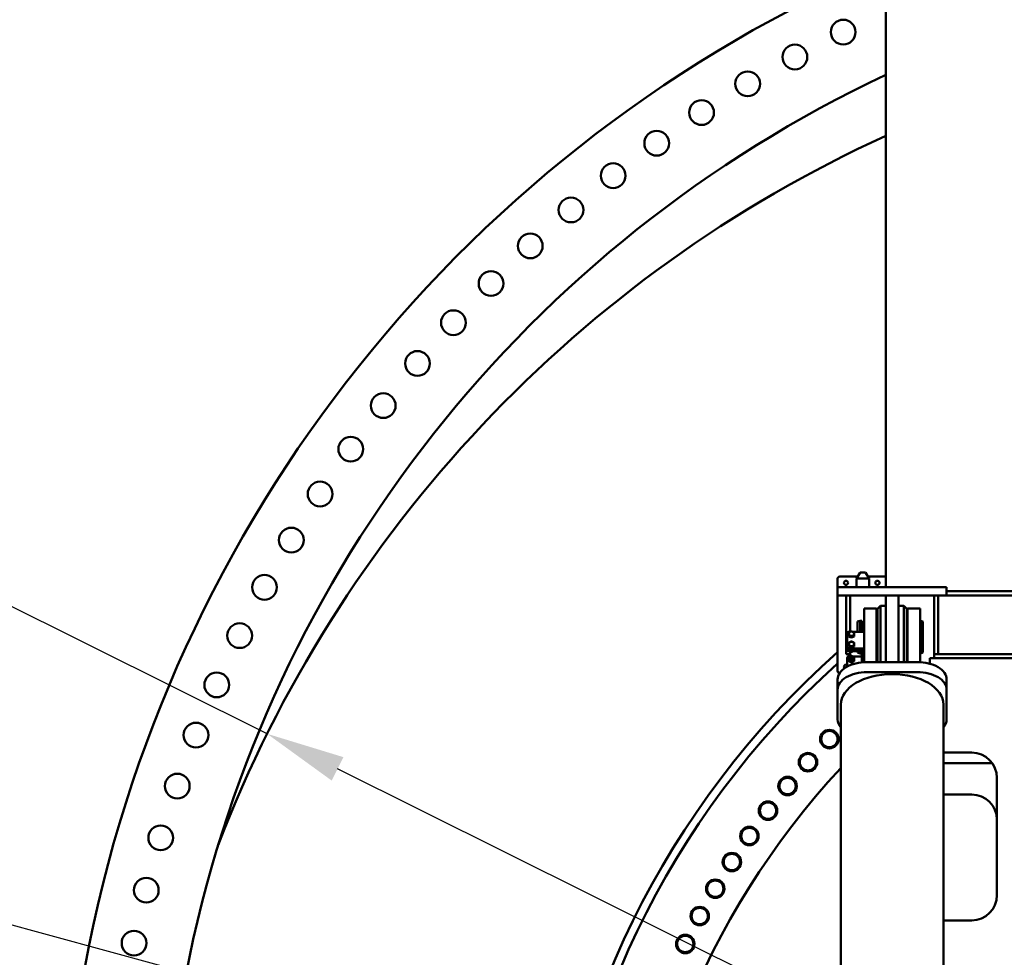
# Model space of a CAD drawing. Header units: millimetres. Extents: x -428974 to 63075, y -12164 to 49045.
# Tile 115 of 131: x 50213 to 52561, y 37589 to 39825. Entities that reach past the tile are written whole.
import ezdxf

# ---------------------------------------------------------------- set-up
doc = ezdxf.new("R2010")
doc.units = ezdxf.units.MM
doc.header["$LTSCALE"] = 75
doc.layers.add('Dimension (ISO)', color=7, linetype='Continuous', lineweight=25)
doc.layers.add('Visible (ISO)', color=7, linetype='Continuous', lineweight=50)
doc.styles.add('Note Text (ISO)', font='tahoma.ttf')
doc.dimstyles.new('Default (ISO)', dxfattribs={"dimscale": 75, "dimtxt": 2, "dimasz": 2.5, "dimexe": 3.175, "dimexo": 0, "dimgap": 0.762, "dimtad": 1, "dimrnd": 1e-08, "dimtxsty": 'Note Text (ISO)', "dimcen": 0.09, "dimdle": 10, "dimclrd": 256, "dimclre": 256, "dimclrt": 256, "dimazin": 2, "dimtfac": 1, "dimtmove": 0, "dimatfit": 3, "dimfxl": 1, "dimtolj": 1, "dimtzin": 0, "dimlwd": -1, "dimlwe": -1, "dimarcsym": 0})

# ---------------------------------------------------------------- blocks, each defined once
blk = doc.blocks.new('*D14')
at = {"layer": 'Defpoints', "color": 0, "transparency": 16777216}
for p in [(50802.8, 38122.3), (56303.7, 35383.5)]:
    blk.add_point(p, dxfattribs=at)
at = {"layer": 'Dimension (ISO)', "transparency": 16777216}
for p, q in [((50802.8, 38122.3), (44408.3, 41306)), ((56135.9, 35467.1), (50970.6, 38038.8))]:
    blk.add_line(p, q, dxfattribs=at)
for points in [[(50984.6, 38066.7), (50956.7, 38010.8), (50802.8, 38122.3)], [(56149.8, 35495.1), (56121.9, 35439.1), (56303.7, 35383.5)]]:
    blk.add_solid(points, dxfattribs=at)
at = {"layer": 'Dimension (ISO)', "transparency": 16777216, "insert": (44687.6, 41738.9), "char_height": 150, "attachment_point": 1, "rotation": 333.5321, "style": 'Note Text (ISO)'}
blk.add_mtext('\\A1;\\fTahoma|b0|i0;\\H149.0446;∅6145\\P\\fTahoma|b0|i0;\\H149.0446;Diameter difference between conical tower flanges is up to Ø2000mm ', dxfattribs=at)
blk = doc.blocks.new('*D15')
at = {"layer": 'Defpoints', "color": 0, "transparency": 16777216}
for p in [(51553.3, 37296.4), (55553.2, 36209.5)]:
    blk.add_point(p, dxfattribs=at)
at = {"layer": 'Dimension (ISO)', "transparency": 16777216}
for p, q in [((51553.3, 37296.4), (43616.1, 39453.1)), ((55372.3, 36258.7), (51734.2, 37247.2))]:
    blk.add_line(p, q, dxfattribs=at)
for points in [[(51742.4, 37277.4), (51726, 37217), (51553.3, 37296.4)], [(55380.5, 36288.8), (55364.1, 36228.5), (55553.2, 36209.5)]]:
    blk.add_solid(points, dxfattribs=at)
at = {"layer": 'Dimension (ISO)', "transparency": 16777216, "insert": (43805.5, 39932.1), "char_height": 150, "attachment_point": 1, "rotation": 344.7986, "style": 'Note Text (ISO)'}
blk.add_mtext('\\A1;\\fTahoma|b0|i0;\\H149.0446;∅4145\\P\\fTahoma|b0|i0;\\H149.0446;Diameter difference between conical tower flanges is up to Ø2000mm', dxfattribs=at)

msp = doc.modelspace()

# ---------------------------------------------------------------- linework, layer by layer
at = {"layer": 'Visible (ISO)'}
for p, q in [((52278.2472, 38472.3597), (52278.2472, 40093.0337)), ((52216.9074, 38507.3597), (52208.2472, 38492.3597)), ((52229.5869, 38507.3597), (52216.9074, 38507.3597)), ((52229.5869, 38507.3597), (52238.2472, 38492.3597)), ((52163.2472, 38492.3597), (52163.2472, 38472.3597)), ((52211.1339, 38497.3597), (52168.2472, 38497.3597)), ((52238.2472, 38492.3597), (52208.2472, 38492.3597)), ((52208.2472, 38472.3597), (52208.2472, 38492.3597)), ((52278.2472, 38497.3597), (52235.3604, 38497.3597)), ((52238.2472, 38472.3597), (52238.2472, 38492.3597)), ((52163.2472, 38472.3597), (52168.6702, 38472.3597)), ((52163.2472, 38452.3597), (52163.2472, 38472.3597)), ((52265.2614, 38472.3597), (52168.6702, 38472.3597)), ((52273.4537, 38472.3597), (52265.2614, 38472.3597)), ((52313.0406, 38472.3597), (52273.4537, 38472.3597)), ((52321.233, 38472.3597), (52313.0406, 38472.3597)), ((52417.8242, 38472.3597), (52321.233, 38472.3597)), ((52417.8242, 38472.3597), (52423.2472, 38472.3597)), ((52423.2472, 38452.3597), (52423.2472, 38472.3597)), ((52683.2472, 38462.3597), (52423.2472, 38462.3597)), ((52163.2472, 38452.3597), (52168.6702, 38452.3597)), ((52163.2472, 38452.3597), (52163.2472, 38272.3597)), ((52265.2614, 38452.3597), (52168.6702, 38452.3597)), ((52183.2472, 38452.3597), (52183.2472, 38312.3597)), ((52193.2472, 38452.3597), (52193.2472, 38365.6085)), ((52265.2614, 38452.3597), (52273.4537, 38452.3597)), ((52313.0406, 38452.3597), (52273.4537, 38452.3597)), ((52278.2472, 38452.3597), (52278.2472, 38299.7258)), ((52278.2472, 38452.3597), (52308.2472, 38452.3597)), ((52308.2472, 38452.3597), (52308.2472, 38299.7258)), ((52313.0406, 38452.3597), (52321.233, 38452.3597)), ((52417.8242, 38452.3597), (52321.233, 38452.3597)), ((52393.2472, 38452.3597), (52393.2472, 38312.3597)), ((52403.2472, 38452.3597), (52403.2472, 38312.3597)), ((52417.8242, 38452.3597), (52423.2472, 38452.3597)), ((52683.2472, 38452.3597), (52423.2472, 38452.3597)), ((52226.2472, 38421.0623), (52226.2472, 38405.4792)), ((52226.2472, 38421.0623), (52256.2472, 38421.0623)), ((52256.2472, 38421.0623), (52256.2472, 38405.4792)), ((52258.2472, 38420.3597), (52265.2472, 38427.3597)), ((52258.2472, 38420.3597), (52258.2472, 38293.4809)), ((52265.2472, 38293.4809), (52265.2472, 38427.3597)), ((52265.2472, 38427.3597), (52278.2472, 38427.3597)), ((52321.2472, 38427.3597), (52308.2472, 38427.3597)), ((52321.2472, 38427.3597), (52321.2472, 38293.4809)), ((52328.2472, 38420.3597), (52321.2472, 38427.3597)), ((52328.2472, 38293.4809), (52328.2472, 38420.3597)), ((52330.2472, 38421.0623), (52330.2472, 38405.4792)), ((52330.2472, 38421.0623), (52360.2472, 38421.0623)), ((52360.2472, 38421.0623), (52360.2472, 38405.4792)), ((52210.7472, 38389.8785), (52216.7472, 38392.0623)), ((52210.7472, 38365.6085), (52210.7472, 38389.8785)), ((52216.7472, 38365.6085), (52216.7472, 38392.0623)), ((52216.7472, 38392.0623), (52220.7472, 38392.0623)), ((52220.7472, 38365.6085), (52220.7472, 38392.0623)), ((52226.2472, 38319.806), (52226.2472, 38405.4792)), ((52256.2472, 38319.806), (52256.2472, 38405.4792)), ((52256.2472, 38392.0623), (52258.2472, 38392.0623)), ((52328.2472, 38392.0623), (52330.2472, 38392.0623)), ((52330.2472, 38319.806), (52330.2472, 38405.4792)), ((52360.2472, 38319.806), (52360.2472, 38405.4792)), ((52360.2472, 38392.0623), (52360.7472, 38392.0623)), ((52360.7472, 38314.0623), (52360.7472, 38392.0623)), ((52366.7472, 38389.8785), (52360.7472, 38392.0623)), ((52366.7472, 38316.2461), (52366.7472, 38389.8785)), ((52221.2472, 38387.0623), (52226.2472, 38387.0623)), ((52186.2472, 38329.4021), (52186.2472, 38361.5856)), ((52189.7472, 38357.6608), (52189.7472, 38354.6916)), ((52189.7472, 38354.6916), (52192.9972, 38353.1819)), ((52191.2472, 38365.6085), (52193.5465, 38365.6085)), ((52192.9972, 38353.1819), (52196.2472, 38351.6722)), ((52196.2472, 38354.6414), (52196.2472, 38351.6722)), ((52196.2472, 38351.6722), (52199.4972, 38353.1819)), ((52198.9479, 38365.6085), (52226.2472, 38365.6085)), ((52199.4972, 38353.1819), (52202.7472, 38354.6916)), ((52202.7472, 38357.6608), (52202.7472, 38354.6916)), ((52186.2472, 38326.4329), (52186.2472, 38329.4021)), ((52186.2472, 38326.4329), (52186.2472, 38324.5268)), ((52186.2472, 38321.5576), (52186.2472, 38324.5268)), ((52189.2472, 38322.113), (52216.2472, 38322.113)), ((52189.7472, 38333.5232), (52189.7472, 38330.554)), ((52189.7472, 38330.554), (52192.9972, 38329.0443)), ((52226.2472, 38325.3791), (52191.2472, 38325.3791)), ((52226.2472, 38322.41), (52191.2472, 38322.41)), ((52192.9972, 38329.0443), (52196.2472, 38327.5346)), ((52196.2472, 38330.5038), (52196.2472, 38327.5346)), ((52196.2472, 38327.5346), (52199.4972, 38329.0443)), ((52199.4972, 38329.0443), (52202.7472, 38330.554)), ((52202.7472, 38333.5232), (52202.7472, 38330.554)), ((52226.2472, 38319.806), (52226.2472, 38310.9558)), ((52256.2472, 38319.806), (52256.2472, 38310.9558)), ((52330.2472, 38319.806), (52330.2472, 38310.9558)), ((52360.2472, 38319.806), (52360.2472, 38310.9558)), ((52183.2472, 38312.3597), (52193.2472, 38312.3597)), ((52186.2472, 38304.1082), (52186.2472, 38282.7176)), ((52189.2472, 38319.1439), (52216.2472, 38319.1439)), ((52192.2753, 38306.522), (52189.2472, 38306.522)), ((52189.7472, 38299.1681), (52189.7472, 38295.6051)), ((52191.2472, 38306.522), (52191.2472, 38312.3597)), ((52192.2472, 38303.7018), (52192.2472, 38302.336)), ((52193.2472, 38318.6855), (52193.2472, 38306.9804)), ((52196.2472, 38317.4394), (52196.2472, 38319.1439)), ((52196.2472, 38296.1487), (52196.2472, 38292.5857)), ((52216.2472, 38306.522), (52200.2191, 38306.522)), ((52200.2472, 38303.7018), (52200.2472, 38302.336)), ((52202.7472, 38299.1681), (52202.7472, 38295.6051)), ((52210.7472, 38316.2461), (52210.7472, 38319.1439)), ((52210.7472, 38316.2461), (52216.7472, 38314.0623)), ((52216.7472, 38314.0623), (52216.7472, 38319.129)), ((52216.7472, 38314.0623), (52220.7472, 38314.0623)), ((52220.7472, 38314.0623), (52220.7472, 38317.4689)), ((52221.2472, 38316.1747), (52221.2472, 38292.8655)), ((52226.2472, 38293.2725), (52226.2472, 38310.9558)), ((52256.2472, 38314.0623), (52258.2472, 38314.0623)), ((52256.2472, 38293.4809), (52256.2472, 38310.9558)), ((52278.2472, 38293.4809), (52278.2472, 38299.7258)), ((52308.2472, 38293.4809), (52308.2472, 38299.7258)), ((52328.2472, 38314.0623), (52330.2472, 38314.0623)), ((52330.2472, 38293.4809), (52330.2472, 38310.9558)), ((52360.2472, 38314.0623), (52360.7472, 38314.0623)), ((52360.2472, 38293.2725), (52360.2472, 38310.9558)), ((52366.7472, 38316.2461), (52360.7472, 38314.0623)), ((52383.2472, 38289.4699), (52383.2472, 38302.3597)), ((52383.2472, 38302.3597), (52708.9985, 38302.3597)), ((52713.2472, 38312.3597), (52393.2472, 38312.3597)), ((52393.2472, 38302.3597), (52393.2472, 38312.3597)), ((52233.2472, 38293.4809), (52353.2472, 38293.4809)), ((52163.2472, 38251.9125), (52163.2472, 38227.7749)), ((52168.2472, 38267.3597), (52168.26, 38267.3597)), ((52233.2472, 38269.3433), (52353.2472, 38269.3433)), ((52423.2472, 38251.9125), (52423.2472, 38227.7749)), ((52163.2472, 38156.5148), (52163.2472, 38227.7749)), ((52423.2472, 38227.7749), (52423.2472, 38156.5148)), ((52170.9972, 38192.1448), (52170.9972, 35112.9186)), ((52415.4972, 38192.1448), (52415.4972, 35213.3597)), ((52483.2472, 38077.3597), (52415.4972, 38077.3597)), ((52415.4972, 38052.3597), (52531.9812, 38052.3597)), ((52543.2472, 37737.3597), (52543.2472, 38017.3597)), ((52483.2472, 37977.3597), (52415.4972, 37977.3597)), ((52415.4972, 37677.3597), (52483.2472, 37677.3597))]:
    msp.add_line(p, q, dxfattribs=at)
for centre, radius in [((52176.5855, 39795.8065), 29.5), ((52061.3901, 39736.5105), 29.5), ((51948.7435, 39672.5046), 29.5), ((51838.8382, 39603.8983), 29.5), ((51731.8619, 39530.8088), 29.5), ((51627.9974, 39453.3609), 29.5), ((51527.4222, 39371.687), 29.5), ((51430.3081, 39285.9266), 29.5), ((51336.821, 39196.2262), 29.5), ((51247.1206, 39102.7391), 29.5), ((51161.3602, 39005.625), 29.5), ((51079.6863, 38905.0498), 29.5), ((51002.2384, 38801.1853), 29.5), ((50929.1489, 38694.209), 29.5), ((50860.5426, 38584.3037), 29.5), ((50796.5367, 38471.6571), 29.5), ((52183.2472, 38482.3597), 5), ((52258.2472, 38482.3597), 5), ((50737.2407, 38356.4617), 29.5), ((50682.7557, 38238.9143), 29.5), ((50633.1749, 38119.2157), 29.5), ((52143.5467, 38109.6326), 22), ((52143.5467, 38109.6326), 19.5), ((52092.6158, 38054.6417), 22), ((52092.6158, 38054.6417), 19.5), ((50588.583, 37997.5705), 29.5), ((52043.8286, 37997.7403), 22), ((52043.8286, 37997.7403), 19.5), ((51997.2567, 37939.012), 22), ((51997.2567, 37939.012), 19.5), ((50549.0562, 37874.1864), 29.5), ((51952.9684, 37878.5429), 22), ((51952.9684, 37878.5429), 19.5), ((51911.0287, 37816.4219), 22), ((51911.0287, 37816.4219), 19.5), ((50514.6621, 37749.2743), 29.5), ((51871.4993, 37752.74), 22), ((51871.4993, 37752.74), 19.5), ((51834.438, 37687.5908), 22), ((51834.438, 37687.5908), 19.5), ((50485.4592, 37623.0475), 29.5), ((51799.8993, 37621.0698), 22), ((51799.8993, 37621.0698), 19.5)]:
    msp.add_circle(centre, radius, dxfattribs=at)
for centre, radius, start, end in [((53553.2472, 36979.8), 3238.5, 113.1849701, 225.991419), ((53553.2472, 36979.8), 2998.5, 115.1641214, 221.3771117), ((53553.2472, 36752.932), 3072.5, 114.5175231, 158.9506496), ((53553.2472, 36752.932), 3072.5, 114.5175231, 158.9506496), ((52168.2472, 38492.3597), 5, 90, 180), ((52221.2472, 38387.5623), 0.5, 180, 270), ((53553.2472, 36752.932), 2092.5, 131.6268965, 218.9270082), ((53553.2472, 36752.932), 2072.5, 132.1201544, 219.3750037), ((52168.2472, 38272.3597), 5, 180, 270), ((52183.2472, 38282.3597), 5, 53.1301024, 226.2406742), ((52483.2472, 38017.3597), 60, 0, 90), ((53553.2472, 36752.932), 1889, 137.0321581, 221.7182132), ((52483.2472, 37917.3597), 60, 0, 90), ((52483.2472, 37737.3597), 60, 270, 0)]:
    msp.add_arc(centre, radius, start, end, dxfattribs=at)
for centre, major_axis, ratio, start_param, end_param in [((52196.2472, 38360.8287), (6.5, 0), 0.804587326, 1.047197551, 2.094395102), ((52191.2472, 38361.5856), (-5, 0), 0.804587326, 4.71238898, 6.283185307), ((52196.2472, 38360.8287), (-6.5, 0), 0.804587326, 5.235987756, 6.283185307), ((52196.2472, 38360.8287), (-6.5, 0), 0.804587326, 0, 1.047197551), ((52196.2472, 38357.5626), (-6.5, 0), 0.804587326, 0.825002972, 1.269392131), ((52196.2472, 38360.8287), (-6.5, 0), 0.804587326, 1.047197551, 2.094395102), ((52196.2472, 38357.5626), (-6.5, 0), 0.804587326, 1.872200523, 2.316589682), ((52196.2472, 38360.8287), (6.5, 0), 0.804587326, 0, 1.047197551), ((52196.2472, 38360.8287), (6.5, 0), 0.804587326, 5.235987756, 6.283185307), ((52191.2472, 38329.4021), (-5, 0), 0.804587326, 0, 1.570796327), ((52191.2472, 38326.4329), (-5, 0), 0.804587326, 0, 1.570796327), ((52189.2472, 38324.5268), (-3, 0), 0.804587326, 0, 1.570796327), ((52189.2472, 38321.5576), (-3, 0), 0.804587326, 0, 1.570796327), ((52196.2472, 38336.6911), (-6.5, 0), 0.804587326, 5.235987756, 6.283185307), ((52196.2472, 38336.6911), (-6.5, 0), 0.804587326, 0, 1.047197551), ((52196.2472, 38333.425), (-6.5, 0), 0.804587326, 0.825002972, 1.269392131), ((52196.2472, 38336.6911), (6.5, 0), 0.804587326, 1.047197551, 2.094395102), ((52196.2472, 38336.6911), (-6.5, 0), 0.804587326, 1.047197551, 2.094395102), ((52196.2472, 38333.425), (-6.5, 0), 0.804587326, 1.872200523, 2.316589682), ((52196.2472, 38336.6911), (6.5, 0), 0.804587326, 0, 1.047197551), ((52196.2472, 38336.6911), (6.5, 0), 0.804587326, 5.235987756, 6.283185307), ((52216.2472, 38316.1747), (10, 0), 0.59383435, 0, 1.570796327), ((52189.2472, 38304.1082), (-3, 0), 0.804587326, 4.71238898, 6.283185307), ((52196.2472, 38302.336), (-6.5, 0), 0.804587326, 5.235987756, 6.283185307), ((52196.2472, 38302.336), (-6.5, 0), 0.804587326, 0, 1.047197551), ((52196.2472, 38302.336), (-4, 0), 0.804587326, 0, 3.141592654), ((52196.2472, 38302.336), (-6.5, 0), 0.804587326, 4.188790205, 5.235987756), ((52196.2472, 38302.336), (6.5, 0), 0.804587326, 4.188790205, 5.235987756), ((52196.2472, 38302.336), (6.5, 0), 0.804587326, 0, 1.047197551), ((52196.2472, 38302.336), (6.5, 0), 0.804587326, 5.235987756, 6.283185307), ((52216.2472, 38316.1747), (5, 0), 0.59383435, 0, 1.570796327), ((52216.2472, 38309.4911), (5, 0), 0.59383435, 4.71238898, 6.283185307), ((52233.2472, 38251.9125), (-70, 0), 0.59383435, 4.71238898, 6.283185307), ((52353.2472, 38251.9125), (70, 0), 0.59383435, 0, 1.570796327), ((52233.2472, 38227.7749), (-70, 0), 0.59383435, 4.71238898, 6.283185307), ((52293.2472, 38192.1448), (-122.25, 0), 0.59383435, 3.141592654, 6.283185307), ((52353.2472, 38227.7749), (70, 0), 0.59383435, 0, 1.570796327), ((52233.2472, 38156.5148), (-70, 0), 0.59383435, 0, 0.475015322), ((52353.2472, 38156.5148), (70, 0), 0.59383435, 5.808169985, 6.283185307)]:
    msp.add_ellipse(centre, major_axis=major_axis, ratio=ratio, start_param=start_param, end_param=end_param, dxfattribs=at)
for centre, major_axis in [((52196.2472, 38303.7018), (4, 0)), ((52196.2472, 38304.1175), (-3.3, 0))]:
    msp.add_ellipse(centre, major_axis=major_axis, ratio=0.804587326, dxfattribs=at)
for points, weights in [([(52192.9972, 38365.3579), (52194.5055, 38366.0585), (52196.2472, 38366.7191)], [2.93375672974, 2.93375672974, 2.72312247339]), ([(52196.2472, 38366.7191), (52197.9889, 38366.0585), (52199.4972, 38365.3579)], [2.72312247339, 2.93375672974, 2.93375672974]), ([(52189.7472, 38363.6997), (52191.4889, 38364.6572), (52192.9972, 38365.3579)], [2.72312247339, 2.93375672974, 2.93375672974]), ([(52189.7472, 38360.8287), (52189.7472, 38362.23), (52189.7472, 38363.6997)], [2.93375672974, 2.93375672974, 2.72312247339]), ([(52189.7472, 38357.6608), (52189.7472, 38359.4274), (52189.7472, 38360.8287)], [2.72312247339, 2.93375672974, 2.93375672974]), ([(52192.9972, 38356.2996), (52191.4889, 38357.0002), (52189.7472, 38357.6608)], [2.93375672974, 2.93375672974, 2.72312247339]), ([(52196.2472, 38354.6414), (52194.5055, 38355.5989), (52192.9972, 38356.2996)], [2.72312247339, 2.93375672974, 2.93375672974]), ([(52199.4972, 38356.2996), (52197.9889, 38355.5989), (52196.2472, 38354.6414)], [2.93375672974, 2.93375672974, 2.72312247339]), ([(52199.4972, 38365.3579), (52201.0055, 38364.6572), (52202.7472, 38363.6997)], [2.93375672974, 2.93375672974, 2.72312247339]), ([(52202.7472, 38357.6608), (52201.0055, 38357.0002), (52199.4972, 38356.2996)], [2.72312247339, 2.93375672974, 2.93375672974]), ([(52202.7472, 38363.6997), (52202.7472, 38362.23), (52202.7472, 38360.8287)], [2.72312247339, 2.93375672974, 2.93375672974]), ([(52202.7472, 38360.8287), (52202.7472, 38359.4274), (52202.7472, 38357.6608)], [2.93375672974, 2.93375672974, 2.72312247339]), ([(52189.7472, 38339.5621), (52191.4889, 38340.5196), (52192.9972, 38341.2202)], [2.72312247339, 2.93375672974, 2.93375672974]), ([(52189.7472, 38336.6911), (52189.7472, 38338.0924), (52189.7472, 38339.5621)], [2.93375672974, 2.93375672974, 2.72312247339]), ([(52189.7472, 38333.5232), (52189.7472, 38335.2898), (52189.7472, 38336.6911)], [2.72312247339, 2.93375672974, 2.93375672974]), ([(52192.9972, 38332.1619), (52191.4889, 38332.8626), (52189.7472, 38333.5232)], [2.93375672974, 2.93375672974, 2.72312247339]), ([(52192.9972, 38341.2202), (52194.5055, 38341.9209), (52196.2472, 38342.5815)], [2.93375672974, 2.93375672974, 2.72312247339]), ([(52196.2472, 38330.5038), (52194.5055, 38331.4613), (52192.9972, 38332.1619)], [2.72312247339, 2.93375672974, 2.93375672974]), ([(52196.2472, 38342.5815), (52197.9889, 38341.9209), (52199.4972, 38341.2202)], [2.72312247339, 2.93375672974, 2.93375672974]), ([(52199.4972, 38332.1619), (52197.9889, 38331.4613), (52196.2472, 38330.5038)], [2.93375672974, 2.93375672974, 2.72312247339]), ([(52199.4972, 38341.2202), (52201.0055, 38340.5196), (52202.7472, 38339.5621)], [2.93375672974, 2.93375672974, 2.72312247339]), ([(52202.7472, 38333.5232), (52201.0055, 38332.8626), (52199.4972, 38332.1619)], [2.72312247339, 2.93375672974, 2.93375672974]), ([(52202.7472, 38339.5621), (52202.7472, 38338.0924), (52202.7472, 38336.6911)], [2.72312247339, 2.93375672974, 2.93375672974]), ([(52202.7472, 38336.6911), (52202.7472, 38335.2898), (52202.7472, 38333.5232)], [2.93375672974, 2.93375672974, 2.72312247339]), ([(52189.7472, 38305.207), (52191.4889, 38306.1645), (52192.9972, 38306.8652)], [3.08210632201, 3.32050807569, 3.32050807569]), ([(52189.7472, 38302.336), (52189.7472, 38303.7373), (52189.7472, 38305.207)], [3.32050807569, 3.32050807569, 3.08210632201]), ([(52189.7472, 38299.1681), (52189.7472, 38300.9347), (52189.7472, 38302.336)], [3.08210632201, 3.32050807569, 3.32050807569]), ([(52192.9972, 38297.8069), (52191.4889, 38298.5075), (52189.7472, 38299.1681)], [3.32050807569, 3.32050807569, 3.08210632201]), ([(52192.2753, 38319.1439), (52192.6377, 38318.9677), (52192.9972, 38318.8007)], [3.30696684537, 3.32050807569, 3.32050807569]), ([(52192.9972, 38318.8007), (52194.5055, 38318.1), (52196.2472, 38317.4394)], [3.32050807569, 3.32050807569, 3.08210632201]), ([(52192.9972, 38306.8652), (52194.5055, 38307.5658), (52196.2472, 38308.2264)], [3.32050807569, 3.32050807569, 3.08210632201]), ([(52196.2472, 38296.1487), (52194.5055, 38297.1062), (52192.9972, 38297.8069)], [3.08210632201, 3.32050807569, 3.32050807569]), ([(52196.2472, 38317.4394), (52197.9889, 38318.1), (52199.4972, 38318.8007)], [3.08210632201, 3.32050807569, 3.32050807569]), ([(52196.2472, 38308.2264), (52197.9889, 38307.5658), (52199.4972, 38306.8652)], [3.08210632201, 3.32050807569, 3.32050807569]), ([(52199.4972, 38297.8069), (52197.9889, 38297.1062), (52196.2472, 38296.1487)], [3.32050807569, 3.32050807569, 3.08210632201]), ([(52199.4972, 38318.8007), (52199.8567, 38318.9677), (52200.2191, 38319.1439)], [3.32050807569, 3.32050807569, 3.30696684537]), ([(52199.4972, 38306.8652), (52201.0055, 38306.1645), (52202.7472, 38305.207)], [3.32050807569, 3.32050807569, 3.08210632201]), ([(52202.7472, 38299.1681), (52201.0055, 38298.5075), (52199.4972, 38297.8069)], [3.08210632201, 3.32050807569, 3.32050807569]), ([(52202.7472, 38305.207), (52202.7472, 38303.7373), (52202.7472, 38302.336)], [3.08210632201, 3.32050807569, 3.32050807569]), ([(52202.7472, 38302.336), (52202.7472, 38300.9347), (52202.7472, 38299.1681)], [3.32050807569, 3.32050807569, 3.08210632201]), ([(52189.7472, 38295.6051), (52191.4889, 38294.6476), (52192.9972, 38293.9469)], [3.08210632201, 3.32050807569, 3.32050807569]), ([(52192.9972, 38293.9469), (52194.5055, 38293.2463), (52196.2472, 38292.5857)], [3.32050807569, 3.32050807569, 3.08210632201]), ([(52196.2472, 38292.5857), (52197.9889, 38293.2463), (52199.4972, 38293.9469)], [3.08210632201, 3.32050807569, 3.32050807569]), ([(52199.4972, 38293.9469), (52201.0055, 38294.6476), (52202.7472, 38295.6051)], [3.32050807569, 3.32050807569, 3.08210632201])]:
    msp.add_rational_spline(points, weights, degree=2, dxfattribs=at)

# ---------------------------------------------------------------- dimensions: what is measured, and where the dimension line sits
at = {"layer": 'Dimension (ISO)'}
for p1, p2, text, picture, middle in [((56303.7016, 35383.5317), (50802.7928, 38122.3322), '\\fTahoma|b0|i0;\\H149.0446;<>\\P\\fTahoma|b0|i0;\\H149.0446;Diameter difference between conical tower flanges is up to Ø2000mm ', '*D14', (47279.8454, 39876.3424)), ((55553.2307, 36209.4965), (51553.2637, 37296.3674), '\\fTahoma|b0|i0;\\H149.0446;<>\\P\\fTahoma|b0|i0;\\H149.0446;Diameter difference between conical tower flanges is up to Ø2000mm', '*D15', (46711.5791, 38611.9499))]:
    dim = msp.add_diameter_dim_2p(p1=p1, p2=p2, text=text, dimstyle='Default (ISO)', override={"dimgap": 0.762, "dimdec": 2, "dimlfac": 1, "dimtol": 0, "dimlim": 0, "dimtp": 0, "dimtm": 0, "dimtdec": 2, "dimatfit": 2, "dimtvp": -0.25}, dxfattribs=at)
    dim.commit()
    dim.dimension.update_dxf_attribs({"geometry": picture, "text_midpoint": middle, "dimtype": 163})

doc.saveas('drawing.dxf')
